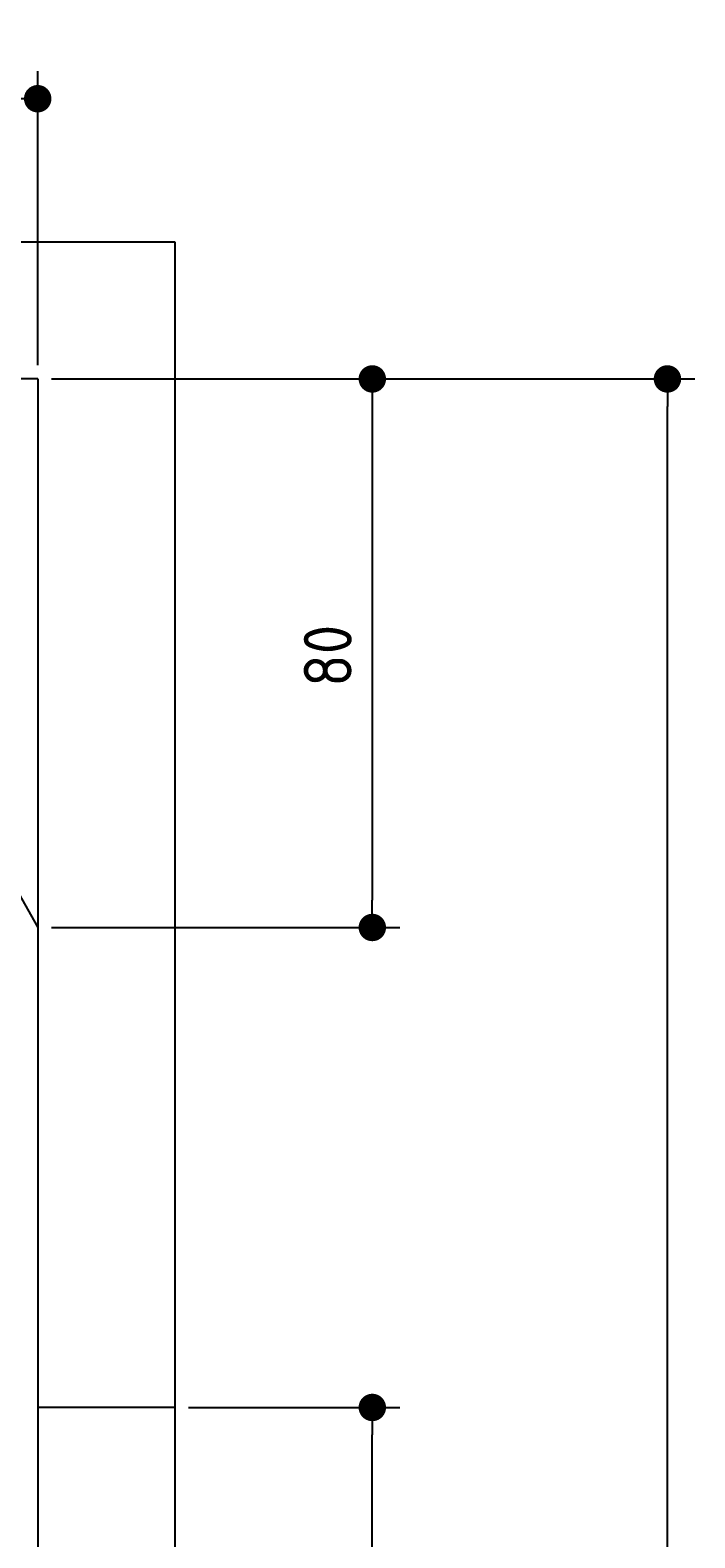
# Model space of a CAD drawing. Extents: x 562 to 7231, y 5567 to 12226.
# Tile 54 of 54: x 6262 to 7231, y 10026 to 12225. Entities that reach past the tile are written whole.
import ezdxf

# ---------------------------------------------------------------- set-up
doc = ezdxf.new("R2010")
doc.units = 0
doc.layers.get('0').update_dxf_attribs({"linetype": 'CONTINUOUS'})
doc.layers.get('DEFPOINTS').update_dxf_attribs({"linetype": 'CONTINUOUS'})
for name, color, linetype in [('4', 3, 'CONTINUOUS'), ('AM_0', 7, 'CONTINUOUS'), ('AM_5', 3, 'CONTINUOUS')]:
    doc.layers.add(name, color=color, linetype=linetype)
doc.styles.get("Standard").update_dxf_attribs({"font": 'ISOCP.SHX'})
doc.dimstyles.get("Standard").update_dxf_attribs({"dimscale": 5, "dimtxt": 0.18, "dimasz": 0.18, "dimexe": 0.18, "dimexo": 0.0625, "dimgap": 0.09, "dimtad": 0, "dimtih": 1, "dimtoh": 1, "dimzin": 0, "dimcen": 0.09, "dimazin": 3, "dimtfac": 1, "dimtofl": 0, "dimtmove": 0, "dimatfit": 3})

# ---------------------------------------------------------------- blocks, each defined once
blk = doc.blocks.new('PUNKT')
at = {"layer": '4', "color": 0, "linetype": 'BYBLOCK'}
blk.add_line((-0.5, 0), (-1, 0), dxfattribs=at)
at = {"layer": '4', "color": 0, "linetype": 'BYBLOCK', "const_width": 0.5}
blk.add_lwpolyline([(-0.25, 0, 1), (0.25, 0, 1)], format="xyb", close=True, dxfattribs=at)
blk = doc.blocks.new('*U25')
at = {"layer": '4', "color": 2}
blk.add_text('360', height=70, rotation=90, dxfattribs=at).set_placement((7161, 9842.4))
blk = doc.blocks.new('*D5')
at = {"layer": '4'}
for p, q in [((6292.8, 11715.9), (7231, 11715.9)), ((7191, 8155.9), (7191, 11675.9)), ((6792.8, 8115.9), (7231, 8115.9))]:
    blk.add_line(p, q, dxfattribs=at)
at = {"layer": 'DEFPOINTS', "color": 0}
for p in [(6272.8, 11715.9), (7191, 11715.9), (6772.8, 8115.9)]:
    blk.add_point(p, dxfattribs=at)
blk.add_blockref('*U25', (0, 0))
at = {"layer": '4', "xscale": 40, "yscale": 40, "zscale": 40}
for p, rotation in [((7191, 11715.9), 90), ((7191, 8115.9), 270)]:
    blk.add_blockref('PUNKT', p, dxfattribs=dict(at, rotation=rotation))
blk = doc.blocks.new('*U23')
at = {"layer": '4', "color": 2}
blk.add_text('45', height=70, dxfattribs=at).set_placement((5993.8, 12154.6))
blk = doc.blocks.new('*D10')
at = {"layer": '4'}
for p, q in [((5822.8, 11735.9), (5822.8, 12164.6)), ((6272.8, 11735.9), (6272.8, 12164.6)), ((5862.8, 12124.6), (6232.8, 12124.6))]:
    blk.add_line(p, q, dxfattribs=at)
at = {"layer": 'DEFPOINTS', "color": 0}
for p in [(6272.8, 12124.6), (5822.8, 11715.9), (6272.8, 11715.9)]:
    blk.add_point(p, dxfattribs=at)
blk.add_blockref('*U23', (0, 0))
at = {"layer": '4', "xscale": 40, "yscale": 40, "zscale": 40, "rotation": 180}
blk.add_blockref('PUNKT', (5822.8, 12124.6), dxfattribs=at)
at = {"layer": '4', "xscale": 40, "yscale": 40, "zscale": 40}
blk.add_blockref('PUNKT', (6272.8, 12124.6), dxfattribs=at)
blk = doc.blocks.new('*U24')
at = {"layer": '4', "color": 2}
blk.add_text('80', height=70, rotation=90, dxfattribs=at).set_placement((6730.7, 11266.9))
blk = doc.blocks.new('*D11')
at = {"layer": '4'}
for p, q in [((6292.8, 11715.9), (6800.7, 11715.9)), ((6760.7, 11675.9), (6760.7, 10955.9)), ((6292.8, 10915.9), (6800.7, 10915.9))]:
    blk.add_line(p, q, dxfattribs=at)
at = {"layer": 'DEFPOINTS', "color": 0}
for p in [(6272.8, 11715.9), (6272.8, 10915.9), (6760.7, 10915.9)]:
    blk.add_point(p, dxfattribs=at)
blk.add_blockref('*U24', (0, 0))
at = {"layer": '4', "xscale": 40, "yscale": 40, "zscale": 40}
for p, rotation in [((6760.7, 11715.9), 90), ((6760.7, 10915.9), 270)]:
    blk.add_blockref('PUNKT', p, dxfattribs=dict(at, rotation=rotation))
blk = doc.blocks.new('*U27')
at = {"layer": 'AM_5', "color": 2}
blk.add_text('210', height=70, rotation=90, dxfattribs=at).set_placement((6730.7, 9100.3))
blk = doc.blocks.new('*D13')
at = {"layer": 'AM_5'}
for p, q in [((6492.8, 10215.9), (6800.7, 10215.9)), ((6760.7, 8155.9), (6760.7, 10175.9)), ((6752.8, 8115.9), (6720.7, 8115.9))]:
    blk.add_line(p, q, dxfattribs=at)
at = {"layer": 'DEFPOINTS', "color": 0}
for p in [(6472.8, 10215.9), (6760.7, 10215.9), (6772.8, 8115.9)]:
    blk.add_point(p, dxfattribs=at)
blk.add_blockref('*U27', (0, 0))
at = {"layer": 'AM_5', "xscale": 40, "yscale": 40, "zscale": 40}
for p, rotation in [((6760.7, 10215.9), 90), ((6760.7, 8115.9), 270)]:
    blk.add_blockref('PUNKT', p, dxfattribs=dict(at, rotation=rotation))

msp = doc.modelspace()

# ---------------------------------------------------------------- linework, layer by layer
for p, q in [((872.775, 11915.902), (6472.775, 11915.902)), ((6472.775, 11915.902), (6472.775, 8115.902)), ((6272.775, 11715.902), (1072.775, 11715.902)), ((6272.775, 11715.902), (6272.775, 7915.902)), ((6472.775, 10215.902), (6272.775, 10215.902))]:
    msp.add_line(p, q)
at = {"layer": 'AM_0'}
msp.add_line((5822.775, 11715.902), (6272.775, 10915.902), dxfattribs=at)

# ---------------------------------------------------------------- dimensions: what is measured, and where the dimension line sits
at = {"layer": '4'}
dim = msp.add_linear_dim(base=(6272.775, 12124.585), p1=(5822.775, 11715.902), p2=(6272.775, 11715.902), dimstyle='Standard', dxfattribs=at)
dim.commit()
dim.dimension.update_dxf_attribs({"geometry": '*D10', "text_midpoint": (6047.775, 12189.585)})
for base, p1, p2, picture, middle in [((7190.953, 11715.902), (6772.775, 8115.902), (6272.775, 11715.902), '*D5', (7125.953, 9915.902)), ((6760.722, 10915.902), (6272.775, 11715.902), (6272.775, 10915.902), '*D11', (6695.722, 11315.902))]:
    dim = msp.add_linear_dim(base=base, p1=p1, p2=p2, angle=90, dimstyle='Standard', dxfattribs=at)
    dim.commit()
    dim.dimension.update_dxf_attribs({"geometry": picture, "text_midpoint": middle})
at = {"layer": 'AM_5'}
dim = msp.add_linear_dim(base=(6760.722, 10215.902), p1=(6772.775, 8115.902), p2=(6472.775, 10215.902), angle=90, dimstyle='Standard', dxfattribs=at)
dim.commit()
dim.dimension.update_dxf_attribs({"geometry": '*D13', "text_midpoint": (6695.716, 9165.902)})

doc.saveas('drawing.dxf')
